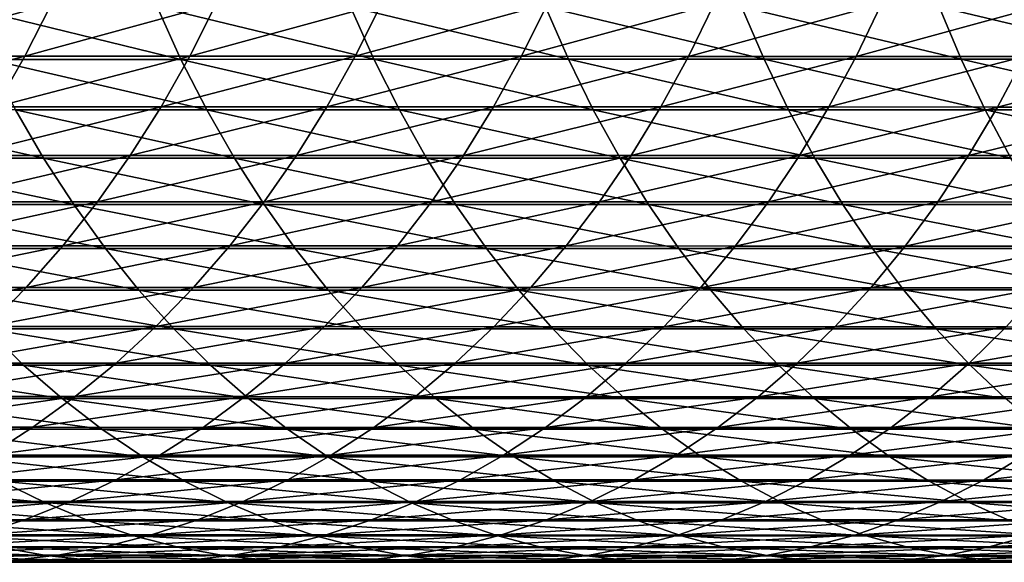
# Model space of a CAD drawing. Header units: metres. Extents: x -24 to 236, y -24 to 24.
# Tile 134 of 256: x 74.05 to 81.77, y -9 to -4.74. Entities that reach past the tile are written whole.
import ezdxf

# ---------------------------------------------------------------- set-up
doc = ezdxf.new("R2010")
doc.units = ezdxf.units.M
doc.layers.add('solid_10392024', color=7, linetype='CONTINUOUS')

msp = doc.modelspace()

# ---------------------------------------------------------------- linework, layer by layer
at = {"layer": 'solid_10392024'}
for points in [[(74.30024, -4.620395, 333.85025), (74.091034, -5.03217, 334.007538), (72.804688, -5.032263, 332.272186)], [(73.015984, -4.62048, 332.117706), (74.30024, -4.620395, 333.85025), (72.804688, -5.032263, 332.272186)], [(75.590561, -4.620352, 335.54245), (75.38353, -5.032123, 335.702606), (74.091034, -5.03217, 334.007538)], [(74.30024, -4.620395, 333.85025), (75.590561, -4.620352, 335.54245), (74.091034, -5.03217, 334.007538)], [(75.590561, -4.620352, 335.54245), (76.886658, -4.620387, 337.194061), (75.38353, -5.032123, 335.702606)], [(76.886658, -4.620387, 337.194061), (76.6819, -5.032162, 337.357086), (75.38353, -5.032123, 335.702606)], [(76.886658, -4.620387, 337.194061), (78.188263, -4.620534, 338.804779), (76.6819, -5.032162, 337.357086)], [(78.188263, -4.620534, 338.804779), (77.985863, -5.032321, 338.970764), (76.6819, -5.032162, 337.357086)], [(78.188263, -4.620534, 338.804779), (79.495026, -4.620758, 340.374481), (77.985863, -5.032321, 338.970764)], [(79.495026, -4.620758, 340.374481), (79.295082, -5.032565, 340.543396), (77.985863, -5.032321, 338.970764)], [(79.495026, -4.620758, 340.374481), (80.806602, -4.621009, 341.902985), (79.295082, -5.032565, 340.543396)], [(80.806602, -4.621009, 341.902985), (80.60923, -5.032839, 342.074921), (79.295082, -5.032565, 340.543396)], [(80.806602, -4.621009, 341.902985), (82.122658, -4.621245, 343.390198), (80.60923, -5.032839, 342.074921)], [(82.122658, -4.621245, 343.390198), (81.927948, -5.033096, 343.565186), (80.60923, -5.032839, 342.074921)], [(75.314857, -5.056059, 358.279755), (75.127991, -4.644976, 358.464844), (73.622025, -4.644955, 356.918945)], [(73.811943, -5.056036, 356.736969), (75.314857, -5.056059, 358.279755), (73.622025, -4.644955, 356.918945)], [(76.828331, -5.055979, 359.781982), (76.644638, -4.644902, 359.970215), (75.127991, -4.644976, 358.464844)], [(75.314857, -5.056059, 358.279755), (76.828331, -5.055979, 359.781982), (75.127991, -4.644976, 358.464844)], [(78.352303, -5.055802, 361.243347), (78.171913, -4.64474, 361.434753), (76.644638, -4.644902, 359.970215)], [(76.828331, -5.055979, 359.781982), (78.352303, -5.055802, 361.243347), (76.644638, -4.644902, 359.970215)], [(79.886719, -5.055549, 362.663605), (79.709778, -4.644507, 362.858185), (78.171913, -4.64474, 361.434753)], [(78.352303, -5.055802, 361.243347), (79.886719, -5.055549, 362.663605), (78.171913, -4.64474, 361.434753)], [(81.431526, -5.055255, 364.04248), (81.258179, -4.644238, 364.240295), (79.709778, -4.644507, 362.858185)], [(79.886719, -5.055549, 362.663605), (81.431526, -5.055255, 364.04248), (79.709778, -4.644507, 362.858185)], [(82.986679, -5.054971, 365.37973), (82.81707, -4.643976, 365.580719), (81.258179, -4.644238, 364.240295)], [(81.431526, -5.055255, 364.04248), (82.986679, -5.054971, 365.37973), (81.258179, -4.644238, 364.240295)], [(74.091034, -5.03217, 334.007538), (73.864296, -5.429156, 334.178009), (72.575684, -5.429256, 332.439606)], [(72.804688, -5.032263, 332.272186), (74.091034, -5.03217, 334.007538), (72.575684, -5.429256, 332.439606)], [(75.517281, -5.452282, 358.079254), (75.314857, -5.056059, 358.279755), (73.811943, -5.056036, 356.736969)], [(74.017662, -5.452257, 356.539856), (75.517281, -5.452282, 358.079254), (73.811943, -5.056036, 356.736969)], [(75.38353, -5.032123, 335.702606), (75.159157, -5.429104, 335.87619), (73.864296, -5.429156, 334.178009)], [(74.091034, -5.03217, 334.007538), (75.38353, -5.032123, 335.702606), (73.864296, -5.429156, 334.178009)], [(75.38353, -5.032123, 335.702606), (76.6819, -5.032162, 337.357086), (75.159157, -5.429104, 335.87619)], [(76.6819, -5.032162, 337.357086), (76.459984, -5.429146, 337.533783), (75.159157, -5.429104, 335.87619)], [(77.027313, -5.452196, 359.578064), (76.828331, -5.055979, 359.781982), (75.314857, -5.056059, 358.279755)], [(75.517281, -5.452282, 358.079254), (77.027313, -5.452196, 359.578064), (75.314857, -5.056059, 358.279755)], [(76.6819, -5.032162, 337.357086), (77.985863, -5.032321, 338.970764), (76.459984, -5.429146, 337.533783)], [(77.985863, -5.032321, 338.970764), (77.766502, -5.429318, 339.150635), (76.459984, -5.429146, 337.533783)], [(78.547707, -5.452005, 361.036011), (78.352303, -5.055802, 361.243347), (76.828331, -5.055979, 359.781982)], [(77.027313, -5.452196, 359.578064), (78.547707, -5.452005, 361.036011), (76.828331, -5.055979, 359.781982)], [(77.985863, -5.032321, 338.970764), (79.295082, -5.032565, 340.543396), (77.766502, -5.429318, 339.150635)], [(79.295082, -5.032565, 340.543396), (79.078392, -5.429582, 340.726501), (77.766502, -5.429318, 339.150635)], [(80.078384, -5.451733, 362.45282), (79.886719, -5.055549, 362.663605), (78.352303, -5.055802, 361.243347)], [(78.547707, -5.452005, 361.036011), (80.078384, -5.451733, 362.45282), (78.352303, -5.055802, 361.243347)], [(79.295082, -5.032565, 340.543396), (80.60923, -5.032839, 342.074921), (79.078392, -5.429582, 340.726501)], [(80.60923, -5.032839, 342.074921), (80.395317, -5.429877, 342.261261), (79.078392, -5.429582, 340.726501)], [(81.619308, -5.451416, 363.828247), (81.431526, -5.055255, 364.04248), (79.886719, -5.055549, 362.663605)], [(80.078384, -5.451733, 362.45282), (81.619308, -5.451416, 363.828247), (79.886719, -5.055549, 362.663605)], [(80.60923, -5.032839, 342.074921), (81.927948, -5.033096, 343.565186), (80.395317, -5.429877, 342.261261)], [(81.927948, -5.033096, 343.565186), (81.716934, -5.430154, 343.754791), (80.395317, -5.429877, 342.261261)], [(83.170403, -5.451109, 365.162018), (82.986679, -5.054971, 365.37973), (81.431526, -5.055255, 364.04248)], [(81.619308, -5.451416, 363.828247), (83.170403, -5.451109, 365.162018), (81.431526, -5.055255, 364.04248)], [(81.927948, -5.033096, 343.565186), (83.250908, -5.033298, 345.014038), (81.716934, -5.430154, 343.754791)], [(83.250908, -5.033298, 345.014038), (83.042908, -5.430373, 345.20697), (81.716934, -5.430154, 343.754791)], [(74.238579, -5.832454, 356.328186), (74.017662, -5.452257, 356.539856), (72.528511, -5.452126, 354.960144)], [(72.752823, -5.832314, 354.752075), (74.238579, -5.832454, 356.328186), (72.528511, -5.452126, 354.960144)], [(75.159157, -5.429104, 335.87619), (74.918091, -5.81013, 336.062653), (73.620697, -5.810184, 334.361176)], [(73.864296, -5.429156, 334.178009), (75.159157, -5.429104, 335.87619), (73.620697, -5.810184, 334.361176)], [(75.734657, -5.832481, 357.863953), (75.517281, -5.452282, 358.079254), (74.017662, -5.452257, 356.539856)], [(74.238579, -5.832454, 356.328186), (75.734657, -5.832481, 357.863953), (74.017662, -5.452257, 356.539856)], [(75.159157, -5.429104, 335.87619), (76.459984, -5.429146, 337.533783), (74.918091, -5.81013, 336.062653)], [(76.459984, -5.429146, 337.533783), (76.221558, -5.810174, 337.723633), (74.918091, -5.81013, 336.062653)], [(77.241005, -5.832388, 359.3591), (77.027313, -5.452196, 359.578064), (75.517281, -5.452282, 358.079254)], [(75.734657, -5.832481, 357.863953), (77.241005, -5.832388, 359.3591), (75.517281, -5.452282, 358.079254)], [(76.459984, -5.429146, 337.533783), (77.766502, -5.429318, 339.150635), (76.221558, -5.810174, 337.723633)], [(77.766502, -5.429318, 339.150635), (77.53083, -5.810359, 339.343872), (76.221558, -5.810174, 337.723633)], [(78.757545, -5.832185, 360.813354), (78.547707, -5.452005, 361.036011), (77.027313, -5.452196, 359.578064)], [(77.241005, -5.832388, 359.3591), (78.757545, -5.832185, 360.813354), (77.027313, -5.452196, 359.578064)], [(77.766502, -5.429318, 339.150635), (79.078392, -5.429582, 340.726501), (77.53083, -5.810359, 339.343872)], [(79.078392, -5.429582, 340.726501), (78.845581, -5.810641, 340.923187), (77.53083, -5.810359, 339.343872)], [(80.284218, -5.831893, 362.226471), (80.078384, -5.451733, 362.45282), (78.547707, -5.452005, 361.036011)], [(78.757545, -5.832185, 360.813354), (80.284218, -5.831893, 362.226471), (78.547707, -5.452005, 361.036011)], [(79.078392, -5.429582, 340.726501), (80.395317, -5.429877, 342.261261), (78.845581, -5.810641, 340.923187)], [(80.395317, -5.429877, 342.261261), (80.165489, -5.810956, 342.461456), (78.845581, -5.810641, 340.923187)], [(81.820953, -5.831554, 363.598175), (81.619308, -5.451416, 363.828247), (80.078384, -5.451733, 362.45282)], [(80.284218, -5.831893, 362.226471), (81.820953, -5.831554, 363.598175), (80.078384, -5.451733, 362.45282)], [(80.395317, -5.429877, 342.261261), (81.716934, -5.430154, 343.754791), (80.165489, -5.810956, 342.461456)], [(81.716934, -5.430154, 343.754791), (81.490219, -5.811253, 343.958527), (80.165489, -5.810956, 342.461456)], [(81.716934, -5.430154, 343.754791), (83.042908, -5.430373, 345.20697), (81.490219, -5.811253, 343.958527)], [(83.042908, -5.430373, 345.20697), (82.819443, -5.811487, 345.414246), (81.490219, -5.811253, 343.958527)], [(83.367699, -5.831226, 364.928192), (83.170403, -5.451109, 365.162018), (81.619308, -5.451416, 363.828247)], [(81.820953, -5.831554, 363.598175), (83.367699, -5.831226, 364.928192), (81.619308, -5.451416, 363.828247)], [(74.474045, -6.19551, 356.10257), (74.238579, -5.832454, 356.328186), (72.752823, -5.832314, 354.752075)], [(72.991905, -6.19536, 354.530304), (74.474045, -6.19551, 356.10257), (72.752823, -5.832314, 354.752075)], [(74.918091, -5.81013, 336.062653), (74.661049, -6.174079, 336.261475), (73.360954, -6.174137, 334.556458)], [(73.620697, -5.810184, 334.361176), (74.918091, -5.81013, 336.062653), (73.360954, -6.174137, 334.556458)], [(75.966354, -6.195538, 357.63446), (75.734657, -5.832481, 357.863953), (74.238579, -5.832454, 356.328186)], [(74.474045, -6.19551, 356.10257), (75.966354, -6.195538, 357.63446), (74.238579, -5.832454, 356.328186)], [(74.918091, -5.81013, 336.062653), (76.221558, -5.810174, 337.723633), (74.661049, -6.174079, 336.261475)], [(76.221558, -5.810174, 337.723633), (75.967331, -6.174127, 337.926056), (74.661049, -6.174079, 336.261475)], [(77.468765, -6.19544, 359.125702), (77.241005, -5.832388, 359.3591), (75.734657, -5.832481, 357.863953)], [(75.966354, -6.195538, 357.63446), (77.468765, -6.19544, 359.125702), (75.734657, -5.832481, 357.863953)], [(76.221558, -5.810174, 337.723633), (77.53083, -5.810359, 339.343872), (75.967331, -6.174127, 337.926056)], [(77.53083, -5.810359, 339.343872), (77.279533, -6.174323, 339.549927), (75.967331, -6.174127, 337.926056)], [(78.981201, -6.195223, 360.576019), (78.757545, -5.832185, 360.813354), (77.241005, -5.832388, 359.3591)], [(77.468765, -6.19544, 359.125702), (78.981201, -6.195223, 360.576019), (77.241005, -5.832388, 359.3591)], [(77.53083, -5.810359, 339.343872), (78.845581, -5.810641, 340.923187), (77.279533, -6.174323, 339.549927)], [(78.845581, -5.810641, 340.923187), (78.597343, -6.174622, 341.132935), (77.279533, -6.174323, 339.549927)], [(78.845581, -5.810641, 340.923187), (80.165489, -5.810956, 342.461456), (78.597343, -6.174622, 341.132935)], [(80.165489, -5.810956, 342.461456), (79.920433, -6.174957, 342.674927), (78.597343, -6.174622, 341.132935)], [(80.503601, -6.194913, 361.985199), (80.284218, -5.831893, 362.226471), (78.757545, -5.832185, 360.813354)], [(78.981201, -6.195223, 360.576019), (80.503601, -6.194913, 361.985199), (78.757545, -5.832185, 360.813354)], [(80.165489, -5.810956, 342.461456), (81.490219, -5.811253, 343.958527), (79.920433, -6.174957, 342.674927)], [(81.490219, -5.811253, 343.958527), (81.248482, -6.175272, 344.175751), (79.920433, -6.174957, 342.674927)], [(82.035889, -6.194553, 363.352936), (81.820953, -5.831554, 363.598175), (80.284218, -5.831893, 362.226471)], [(80.503601, -6.194913, 361.985199), (82.035889, -6.194553, 363.352936), (80.284218, -5.831893, 362.226471)], [(81.490219, -5.811253, 343.958527), (82.819443, -5.811487, 345.414246), (81.248482, -6.175272, 344.175751)], [(82.819443, -5.811487, 345.414246), (82.581161, -6.175521, 345.635284), (81.248482, -6.175272, 344.175751)], [(74.661049, -6.174079, 336.261475), (74.388786, -6.519882, 336.472107), (73.085823, -6.519944, 334.763336)], [(73.360954, -6.174137, 334.556458), (74.661049, -6.174079, 336.261475), (73.085823, -6.519944, 334.763336)], [(74.661049, -6.174079, 336.261475), (75.967331, -6.174127, 337.926056), (74.388786, -6.519882, 336.472107)], [(75.967331, -6.174127, 337.926056), (75.698051, -6.519933, 338.140472), (74.388786, -6.519882, 336.472107)], [(75.967331, -6.174127, 337.926056), (77.279533, -6.174323, 339.549927), (75.698051, -6.519933, 338.140472)], [(77.279533, -6.174323, 339.549927), (77.013359, -6.520139, 339.768219), (75.698051, -6.519933, 338.140472)], [(77.279533, -6.174323, 339.549927), (78.597343, -6.174622, 341.132935), (77.013359, -6.520139, 339.768219)], [(78.597343, -6.174622, 341.132935), (78.334404, -6.520455, 341.355103), (77.013359, -6.520139, 339.768219)], [(78.597343, -6.174622, 341.132935), (79.920433, -6.174957, 342.674927), (78.334404, -6.520455, 341.355103)], [(79.920433, -6.174957, 342.674927), (79.660866, -6.52081, 342.901031), (78.334404, -6.520455, 341.355103)], [(79.920433, -6.174957, 342.674927), (81.248482, -6.175272, 344.175751), (79.660866, -6.52081, 342.901031)], [(81.248482, -6.175272, 344.175751), (80.992432, -6.521142, 344.405853), (79.660866, -6.52081, 342.901031)], [(81.248482, -6.175272, 344.175751), (82.581161, -6.175521, 345.635284), (80.992432, -6.521142, 344.405853)], [(74.723373, -6.540356, 355.863647), (74.474045, -6.19551, 356.10257), (72.991905, -6.19536, 354.530304)], [(73.245064, -6.540198, 354.295471), (74.723373, -6.540356, 355.863647), (72.991905, -6.19536, 354.530304)], [(76.211685, -6.540386, 357.391449), (75.966354, -6.195538, 357.63446), (74.474045, -6.19551, 356.10257)], [(74.723373, -6.540356, 355.863647), (76.211685, -6.540386, 357.391449), (74.474045, -6.19551, 356.10257)], [(77.70993, -6.540282, 358.878571), (77.468765, -6.19544, 359.125702), (75.966354, -6.195538, 357.63446)], [(76.211685, -6.540386, 357.391449), (77.70993, -6.540282, 358.878571), (75.966354, -6.195538, 357.63446)], [(79.218025, -6.540053, 360.324738), (78.981201, -6.195223, 360.576019), (77.468765, -6.19544, 359.125702)], [(77.70993, -6.540282, 358.878571), (79.218025, -6.540053, 360.324738), (77.468765, -6.19544, 359.125702)], [(80.735901, -6.539727, 361.729736), (80.503601, -6.194913, 361.985199), (78.981201, -6.195223, 360.576019)], [(79.218025, -6.540053, 360.324738), (80.735901, -6.539727, 361.729736), (78.981201, -6.195223, 360.576019)], [(82.263466, -6.539347, 363.093262), (82.035889, -6.194553, 363.352936), (80.503601, -6.194913, 361.985199)], [(80.735901, -6.539727, 361.729736), (82.263466, -6.539347, 363.093262), (80.503601, -6.194913, 361.985199)], [(82.581161, -6.175521, 345.635284), (82.328773, -6.521405, 345.869385), (80.992432, -6.521142, 344.405853)], [(74.388786, -6.519882, 336.472107), (74.102097, -6.846523, 336.693848), (72.79612, -6.846588, 334.98114)], [(73.085823, -6.519944, 334.763336), (74.388786, -6.519882, 336.472107), (72.79612, -6.846588, 334.98114)], [(74.985825, -6.86598, 355.612183), (74.723373, -6.540356, 355.863647), (73.245064, -6.540198, 354.295471)], [(73.511551, -6.865815, 354.048279), (74.985825, -6.86598, 355.612183), (73.245064, -6.540198, 354.295471)], [(74.388786, -6.519882, 336.472107), (75.698051, -6.519933, 338.140472), (74.102097, -6.846523, 336.693848)], [(75.698051, -6.519933, 338.140472), (75.414505, -6.846576, 338.366241), (74.102097, -6.846523, 336.693848)], [(76.469933, -6.866012, 357.135651), (76.211685, -6.540386, 357.391449), (74.723373, -6.540356, 355.863647)], [(74.985825, -6.86598, 355.612183), (76.469933, -6.866012, 357.135651), (74.723373, -6.540356, 355.863647)], [(75.698051, -6.519933, 338.140472), (77.013359, -6.520139, 339.768219), (75.414505, -6.846576, 338.366241)], [(77.013359, -6.520139, 339.768219), (76.733078, -6.846793, 339.998047), (75.414505, -6.846576, 338.366241)], [(77.963791, -6.865903, 358.618408), (77.70993, -6.540282, 358.878571), (76.211685, -6.540386, 357.391449)], [(76.469933, -6.866012, 357.135651), (77.963791, -6.865903, 358.618408), (76.211685, -6.540386, 357.391449)], [(77.013359, -6.520139, 339.768219), (78.334404, -6.520455, 341.355103), (76.733078, -6.846793, 339.998047)], [(78.334404, -6.520455, 341.355103), (78.057533, -6.847125, 341.58905), (76.733078, -6.846793, 339.998047)], [(79.467316, -6.865663, 360.060211), (79.218025, -6.540053, 360.324738), (77.70993, -6.540282, 358.878571)], [(77.963791, -6.865903, 358.618408), (79.467316, -6.865663, 360.060211), (77.70993, -6.540282, 358.878571)], [(78.334404, -6.520455, 341.355103), (79.660866, -6.52081, 342.901031), (78.057533, -6.847125, 341.58905)], [(79.660866, -6.52081, 342.901031), (79.387543, -6.847497, 343.13913), (78.057533, -6.847125, 341.58905)], [(80.980423, -6.865319, 361.460815), (80.735901, -6.539727, 361.729736), (79.218025, -6.540053, 360.324738)], [(79.467316, -6.865663, 360.060211), (80.980423, -6.865319, 361.460815), (79.218025, -6.540053, 360.324738)], [(79.660866, -6.52081, 342.901031), (80.992432, -6.521142, 344.405853), (79.387543, -6.847497, 343.13913)], [(80.992432, -6.521142, 344.405853), (80.722809, -6.847847, 344.648132), (79.387543, -6.847497, 343.13913)], [(80.992432, -6.521142, 344.405853), (82.328773, -6.521405, 345.869385), (80.722809, -6.847847, 344.648132)], [(82.328773, -6.521405, 345.869385), (82.063011, -6.848123, 346.115906), (80.722809, -6.847847, 344.648132)], [(82.503029, -6.864921, 362.819946), (82.263466, -6.539347, 363.093262), (80.735901, -6.539727, 361.729736)], [(80.980423, -6.865319, 361.460815), (82.503029, -6.864921, 362.819946), (80.735901, -6.539727, 361.729736)], [(74.102097, -6.846523, 336.693848), (73.801826, -7.153042, 336.926147), (72.492699, -7.15311, 335.209259)], [(72.79612, -6.846588, 334.98114), (74.102097, -6.846523, 336.693848), (72.492699, -7.15311, 335.209259)], [(75.260628, -7.171425, 355.348877), (74.985825, -6.86598, 355.612183), (73.511551, -6.865815, 354.048279)], [(73.790581, -7.171252, 353.789429), (75.260628, -7.171425, 355.348877), (73.511551, -6.865815, 354.048279)], [(74.102097, -6.846523, 336.693848), (75.414505, -6.846576, 338.366241), (73.801826, -7.153042, 336.926147)], [(75.414505, -6.846576, 338.366241), (75.117523, -7.153097, 338.602722), (73.801826, -7.153042, 336.926147)], [(76.740334, -7.171458, 356.867828), (76.469933, -6.866012, 357.135651), (74.985825, -6.86598, 355.612183)], [(75.260628, -7.171425, 355.348877), (76.740334, -7.171458, 356.867828), (74.985825, -6.86598, 355.612183)], [(75.414505, -6.846576, 338.366241), (76.733078, -6.846793, 339.998047), (75.117523, -7.153097, 338.602722)], [(76.733078, -6.846793, 339.998047), (76.439529, -7.153324, 340.238739), (75.117523, -7.153097, 338.602722)], [(76.733078, -6.846793, 339.998047), (78.057533, -6.847125, 341.58905), (76.439529, -7.153324, 340.238739)], [(78.057533, -6.847125, 341.58905), (77.767548, -7.153671, 341.834045), (76.439529, -7.153324, 340.238739)], [(78.229599, -7.171344, 358.346039), (77.963791, -6.865903, 358.618408), (76.469933, -6.866012, 357.135651)], [(76.740334, -7.171458, 356.867828), (78.229599, -7.171344, 358.346039), (76.469933, -6.866012, 357.135651)], [(78.057533, -6.847125, 341.58905), (79.387543, -6.847497, 343.13913), (77.767548, -7.153671, 341.834045)], [(79.387543, -6.847497, 343.13913), (79.10128, -7.15406, 343.388489), (77.767548, -7.153671, 341.834045)], [(79.72834, -7.171093, 359.783264), (79.467316, -6.865663, 360.060211), (77.963791, -6.865903, 358.618408)], [(78.229599, -7.171344, 358.346039), (79.72834, -7.171093, 359.783264), (77.963791, -6.865903, 358.618408)], [(79.387543, -6.847497, 343.13913), (80.722809, -6.847847, 344.648132), (79.10128, -7.15406, 343.388489)], [(80.722809, -6.847847, 344.648132), (80.440422, -7.154425, 344.901886), (79.10128, -7.15406, 343.388489)], [(81.236458, -7.170734, 361.17923), (80.980423, -6.865319, 361.460815), (79.467316, -6.865663, 360.060211)], [(79.72834, -7.171093, 359.783264), (81.236458, -7.170734, 361.17923), (79.467316, -6.865663, 360.060211)], [(80.722809, -6.847847, 344.648132), (82.063011, -6.848123, 346.115906), (80.440422, -7.154425, 344.901886)], [(82.063011, -6.848123, 346.115906), (81.78466, -7.154713, 346.374115), (80.440422, -7.154425, 344.901886)], [(82.753868, -7.170318, 362.533752), (82.503029, -6.864921, 362.819946), (80.980423, -6.865319, 361.460815)], [(81.236458, -7.170734, 361.17923), (82.753868, -7.170318, 362.533752), (80.980423, -6.865319, 361.460815)], [(74.081337, -7.455613, 353.519745), (73.790581, -7.171252, 353.789429), (72.330284, -7.170963, 352.189789)], [(72.625259, -7.455312, 351.924713), (74.081337, -7.455613, 353.519745), (72.330284, -7.170963, 352.189789)], [(73.801826, -7.153042, 336.926147), (75.117523, -7.153097, 338.602722), (73.488861, -7.438538, 337.168213)], [(75.117523, -7.153097, 338.602722), (74.807983, -7.438595, 338.849182), (73.488861, -7.438538, 337.168213)], [(75.546982, -7.455792, 355.074493), (75.260628, -7.171425, 355.348877), (73.790581, -7.171252, 353.789429)], [(74.081337, -7.455613, 353.519745), (75.546982, -7.455792, 355.074493), (73.790581, -7.171252, 353.789429)], [(75.117523, -7.153097, 338.602722), (76.439529, -7.153324, 340.238739), (74.807983, -7.438595, 338.849182)], [(76.439529, -7.153324, 340.238739), (76.13356, -7.438831, 340.489655), (74.807983, -7.438595, 338.849182)], [(77.022095, -7.455827, 356.588715), (76.740334, -7.171458, 356.867828), (75.260628, -7.171425, 355.348877)], [(75.546982, -7.455792, 355.074493), (77.022095, -7.455827, 356.588715), (75.260628, -7.171425, 355.348877)], [(76.439529, -7.153324, 340.238739), (77.767548, -7.153671, 341.834045), (76.13356, -7.438831, 340.489655)], [(77.767548, -7.153671, 341.834045), (77.465302, -7.439192, 342.089417), (76.13356, -7.438831, 340.489655)], [(78.506584, -7.455708, 358.062195), (78.229599, -7.171344, 358.346039), (76.740334, -7.171458, 356.867828)], [(77.022095, -7.455827, 356.588715), (78.506584, -7.455708, 358.062195), (76.740334, -7.171458, 356.867828)], [(77.767548, -7.153671, 341.834045), (79.10128, -7.15406, 343.388489), (77.465302, -7.439192, 342.089417)], [(79.10128, -7.15406, 343.388489), (78.80291, -7.439596, 343.648407), (77.465302, -7.439192, 342.089417)], [(80.000336, -7.455447, 359.494659), (79.72834, -7.171093, 359.783264), (78.229599, -7.171344, 358.346039)], [(78.506584, -7.455708, 358.062195), (80.000336, -7.455447, 359.494659), (78.229599, -7.171344, 358.346039)], [(79.10128, -7.15406, 343.388489), (80.440422, -7.154425, 344.901886), (78.80291, -7.439596, 343.648407)], [(80.440422, -7.154425, 344.901886), (80.146088, -7.439976, 345.166382), (78.80291, -7.439596, 343.648407)], [(81.503258, -7.455075, 360.885834), (81.236458, -7.170734, 361.17923), (79.72834, -7.171093, 359.783264)], [(80.000336, -7.455447, 359.494659), (81.503258, -7.455075, 360.885834), (79.72834, -7.171093, 359.783264)], [(80.440422, -7.154425, 344.901886), (81.78466, -7.154713, 346.374115), (80.146088, -7.439976, 345.166382)], [(81.78466, -7.154713, 346.374115), (81.494545, -7.440276, 346.643219), (80.146088, -7.439976, 345.166382)], [(83.015244, -7.454641, 362.235504), (82.753868, -7.170318, 362.533752), (81.236458, -7.170734, 361.17923)], [(81.503258, -7.455075, 360.885834), (83.015244, -7.454641, 362.235504), (81.236458, -7.170734, 361.17923)], [(81.78466, -7.154713, 346.374115), (83.133705, -7.154885, 347.805023), (81.494545, -7.440276, 346.643219)], [(83.133705, -7.154885, 347.805023), (82.847977, -7.440455, 348.078796), (81.494545, -7.440276, 346.643219)], [(74.382957, -7.718061, 353.23996), (74.081337, -7.455613, 353.519745), (72.625259, -7.455312, 351.924713)], [(72.931259, -7.71775, 351.64975), (74.382957, -7.718061, 353.23996), (72.625259, -7.455312, 351.924713)], [(73.488861, -7.438538, 337.168213), (74.807983, -7.438595, 338.849182), (73.164116, -7.702171, 337.419434)], [(74.807983, -7.438595, 338.849182), (74.486801, -7.702231, 339.104919), (73.164116, -7.702171, 337.419434)], [(75.84404, -7.718247, 354.789856), (75.546982, -7.455792, 355.074493), (74.081337, -7.455613, 353.519745)], [(74.382957, -7.718061, 353.23996), (75.84404, -7.718247, 354.789856), (74.081337, -7.455613, 353.519745)], [(74.807983, -7.438595, 338.849182), (76.13356, -7.438831, 340.489655), (74.486801, -7.702231, 339.104919)], [(76.13356, -7.438831, 340.489655), (75.816078, -7.702475, 340.749969), (74.486801, -7.702231, 339.104919)], [(77.3144, -7.718283, 356.299194), (77.022095, -7.455827, 356.588715), (75.546982, -7.455792, 355.074493)], [(75.84404, -7.718247, 354.789856), (77.3144, -7.718283, 356.299194), (75.546982, -7.455792, 355.074493)], [(76.13356, -7.438831, 340.489655), (77.465302, -7.439192, 342.089417), (75.816078, -7.702475, 340.749969)], [(77.465302, -7.439192, 342.089417), (77.15168, -7.702848, 342.354431), (75.816078, -7.702475, 340.749969)], [(78.793915, -7.71816, 357.767761), (78.506584, -7.455708, 358.062195), (77.022095, -7.455827, 356.588715)], [(77.3144, -7.718283, 356.299194), (78.793915, -7.71816, 357.767761), (77.022095, -7.455827, 356.588715)], [(77.465302, -7.439192, 342.089417), (78.80291, -7.439596, 343.648407), (77.15168, -7.702848, 342.354431)], [(78.80291, -7.439596, 343.648407), (78.493309, -7.703268, 343.918091), (77.15168, -7.702848, 342.354431)], [(78.80291, -7.439596, 343.648407), (80.146088, -7.439976, 345.166382), (78.493309, -7.703268, 343.918091)], [(80.146088, -7.439976, 345.166382), (79.840675, -7.70366, 345.440826), (78.493309, -7.703268, 343.918091)], [(80.282494, -7.71789, 359.195251), (80.000336, -7.455447, 359.494659), (78.506584, -7.455708, 358.062195)], [(78.793915, -7.71816, 357.767761), (80.282494, -7.71789, 359.195251), (78.506584, -7.455708, 358.062195)], [(80.146088, -7.439976, 345.166382), (81.494545, -7.440276, 346.643219), (79.840675, -7.70366, 345.440826)], [(81.494545, -7.440276, 346.643219), (81.193504, -7.703971, 346.922485), (79.840675, -7.70366, 345.440826)], [(81.780022, -7.717504, 360.581451), (81.503258, -7.455075, 360.885834), (80.000336, -7.455447, 359.494659)], [(80.282494, -7.71789, 359.195251), (81.780022, -7.717504, 360.581451), (80.000336, -7.455447, 359.494659)], [(81.494545, -7.440276, 346.643219), (82.847977, -7.440455, 348.078796), (81.193504, -7.703971, 346.922485)], [(82.847977, -7.440455, 348.078796), (82.551498, -7.704156, 348.362885), (81.193504, -7.703971, 346.922485)], [(83.286392, -7.717056, 361.926147), (83.015244, -7.454641, 362.235504), (81.503258, -7.455075, 360.885834)], [(81.780022, -7.717504, 360.581451), (83.286392, -7.717056, 361.926147), (81.503258, -7.455075, 360.885834)], [(73.164116, -7.702171, 337.419434), (74.486801, -7.702231, 339.104919), (72.828552, -7.943168, 337.679016)], [(74.486801, -7.702231, 339.104919), (74.154907, -7.943229, 339.369171), (72.828552, -7.943168, 337.679016)], [(74.694565, -7.957826, 352.950897), (74.382957, -7.718061, 353.23996), (72.931259, -7.71775, 351.64975)], [(73.247391, -7.957505, 351.365662), (74.694565, -7.957826, 352.950897), (72.931259, -7.71775, 351.64975)], [(74.486801, -7.702231, 339.104919), (75.816078, -7.702475, 340.749969), (74.154907, -7.943229, 339.369171)], [(75.816078, -7.702475, 340.749969), (75.488014, -7.943481, 341.018982), (74.154907, -7.943229, 339.369171)], [(76.150932, -7.958017, 354.495789), (75.84404, -7.718247, 354.789856), (74.382957, -7.718061, 353.23996)], [(74.694565, -7.957826, 352.950897), (76.150932, -7.958017, 354.495789), (74.382957, -7.718061, 353.23996)], [(75.816078, -7.702475, 340.749969), (77.15168, -7.702848, 342.354431), (75.488014, -7.943481, 341.018982)], [(77.15168, -7.702848, 342.354431), (76.827599, -7.943866, 342.628235), (75.488014, -7.943481, 341.018982)], [(77.616371, -7.958054, 356.000092), (77.3144, -7.718283, 356.299194), (75.84404, -7.718247, 354.789856)], [(76.150932, -7.958017, 354.495789), (77.616371, -7.958054, 356.000092), (75.84404, -7.718247, 354.789856)], [(77.15168, -7.702848, 342.354431), (78.493309, -7.703268, 343.918091), (76.827599, -7.943866, 342.628235)], [(78.493309, -7.703268, 343.918091), (78.173386, -7.944298, 344.196777), (76.827599, -7.943866, 342.628235)], [(79.090759, -7.957928, 357.463562), (78.793915, -7.71816, 357.767761), (77.3144, -7.718283, 356.299194)], [(77.616371, -7.958054, 356.000092), (79.090759, -7.957928, 357.463562), (77.3144, -7.718283, 356.299194)], [(78.493309, -7.703268, 343.918091), (79.840675, -7.70366, 345.440826), (78.173386, -7.944298, 344.196777)], [(79.840675, -7.70366, 345.440826), (79.525093, -7.944704, 345.724426), (78.173386, -7.944298, 344.196777)], [(80.573997, -7.957649, 358.885956), (80.282494, -7.71789, 359.195251), (78.793915, -7.71816, 357.767761)], [(79.090759, -7.957928, 357.463562), (80.573997, -7.957649, 358.885956), (78.793915, -7.71816, 357.767761)], [(79.840675, -7.70366, 345.440826), (81.193504, -7.703971, 346.922485), (79.525093, -7.944704, 345.724426)], [(81.193504, -7.703971, 346.922485), (80.882431, -7.945024, 347.211029), (79.525093, -7.944704, 345.724426)], [(82.065948, -7.957252, 360.267029), (81.780022, -7.717504, 360.581451), (80.282494, -7.71789, 359.195251)], [(80.573997, -7.957649, 358.885956), (82.065948, -7.957252, 360.267029), (80.282494, -7.71789, 359.195251)], [(81.193504, -7.703971, 346.922485), (82.551498, -7.704156, 348.362885), (80.882431, -7.945024, 347.211029)], [(82.551498, -7.704156, 348.362885), (82.245132, -7.945215, 348.656433), (80.882431, -7.945024, 347.211029)], [(72.828552, -7.943168, 337.679016), (74.154907, -7.943229, 339.369171), (72.483147, -8.160819, 337.946198)], [(74.154907, -7.943229, 339.369171), (73.813286, -8.160882, 339.641205), (72.483147, -8.160819, 337.946198)], [(74.154907, -7.943229, 339.369171), (75.488014, -7.943481, 341.018982), (73.813286, -8.160882, 339.641205)], [(75.488014, -7.943481, 341.018982), (75.150337, -8.161141, 341.295898), (73.813286, -8.160882, 339.641205)], [(75.488014, -7.943481, 341.018982), (76.827599, -7.943866, 342.628235), (75.150337, -8.161141, 341.295898)], [(76.827599, -7.943866, 342.628235), (76.494026, -8.161537, 342.910095), (75.150337, -8.161141, 341.295898)], [(76.827599, -7.943866, 342.628235), (78.173386, -7.944298, 344.196777), (76.494026, -8.161537, 342.910095)], [(78.173386, -7.944298, 344.196777), (77.844086, -8.161981, 344.483612), (76.494026, -8.161537, 342.910095)], [(78.173386, -7.944298, 344.196777), (79.525093, -7.944704, 345.724426), (77.844086, -8.161981, 344.483612)], [(79.525093, -7.944704, 345.724426), (79.200249, -8.162397, 346.016327), (77.844086, -8.161981, 344.483612)], [(79.525093, -7.944704, 345.724426), (80.882431, -7.945024, 347.211029), (79.200249, -8.162397, 346.016327)], [(80.882431, -7.945024, 347.211029), (80.562241, -8.162725, 347.508026), (79.200249, -8.162397, 346.016327)], [(80.882431, -7.945024, 347.211029), (82.245132, -7.945215, 348.656433), (80.562241, -8.162725, 347.508026)], [(82.245132, -7.945215, 348.656433), (81.929787, -8.162923, 348.958588), (80.562241, -8.162725, 347.508026)], [(75.015244, -8.174202, 352.653442), (74.694565, -7.957826, 352.950897), (73.247391, -7.957505, 351.365662)], [(73.572723, -8.173873, 351.073303), (75.015244, -8.174202, 352.653442), (73.247391, -7.957505, 351.365662)], [(76.466751, -8.174399, 354.193176), (76.150932, -7.958017, 354.495789), (74.694565, -7.957826, 352.950897)], [(75.015244, -8.174202, 352.653442), (76.466751, -8.174399, 354.193176), (74.694565, -7.957826, 352.950897)], [(77.927124, -8.174437, 355.692291), (77.616371, -7.958054, 356.000092), (76.150932, -7.958017, 354.495789)], [(76.466751, -8.174399, 354.193176), (77.927124, -8.174437, 355.692291), (76.150932, -7.958017, 354.495789)], [(79.39624, -8.174307, 357.150513), (79.090759, -7.957928, 357.463562), (77.616371, -7.958054, 356.000092)], [(77.927124, -8.174437, 355.692291), (79.39624, -8.174307, 357.150513), (77.616371, -7.958054, 356.000092)], [(80.873978, -8.174021, 358.567627), (80.573997, -7.957649, 358.885956), (79.090759, -7.957928, 357.463562)], [(79.39624, -8.174307, 357.150513), (80.873978, -8.174021, 358.567627), (79.090759, -7.957928, 357.463562)], [(82.360199, -8.173613, 359.94342), (82.065948, -7.957252, 360.267029), (80.573997, -7.957649, 358.885956)], [(80.873978, -8.174021, 358.567627), (82.360199, -8.173613, 359.94342), (80.573997, -7.957649, 358.885956)], [(73.813286, -8.160882, 339.641205), (75.150337, -8.161141, 341.295898), (73.462944, -8.35455, 339.920166)], [(75.150337, -8.161141, 341.295898), (74.804031, -8.354815, 341.579865), (73.462944, -8.35455, 339.920166)], [(75.34404, -8.366554, 352.34845), (75.015244, -8.174202, 352.653442), (73.572723, -8.173873, 351.073303)], [(73.906296, -8.366217, 350.77356), (75.34404, -8.366554, 352.34845), (73.572723, -8.173873, 351.073303)], [(75.150337, -8.161141, 341.295898), (76.494026, -8.161537, 342.910095), (74.804031, -8.354815, 341.579865)], [(76.494026, -8.161537, 342.910095), (76.151932, -8.35522, 343.199127), (74.804031, -8.354815, 341.579865)], [(76.790573, -8.366755, 353.882904), (76.466751, -8.174399, 354.193176), (75.015244, -8.174202, 352.653442)], [(75.34404, -8.366554, 352.34845), (76.790573, -8.366755, 353.882904), (75.015244, -8.174202, 352.653442)], [(76.494026, -8.161537, 342.910095), (77.844086, -8.161981, 344.483612), (76.151932, -8.35522, 343.199127)], [(77.844086, -8.161981, 344.483612), (77.506378, -8.355675, 344.777802), (76.151932, -8.35522, 343.199127)], [(78.245758, -8.366795, 355.376678), (77.927124, -8.174437, 355.692291), (76.466751, -8.174399, 354.193176)], [(76.790573, -8.366755, 353.882904), (78.245758, -8.366795, 355.376678), (76.466751, -8.174399, 354.193176)], [(77.844086, -8.161981, 344.483612), (79.200249, -8.162397, 346.016327), (77.506378, -8.355675, 344.777802)], [(79.200249, -8.162397, 346.016327), (78.867111, -8.356101, 346.315674), (77.506378, -8.355675, 344.777802)], [(79.709465, -8.366661, 356.829529), (79.39624, -8.174307, 357.150513), (77.927124, -8.174437, 355.692291)], [(78.245758, -8.366795, 355.376678), (79.709465, -8.366661, 356.829529), (77.927124, -8.174437, 355.692291)], [(79.200249, -8.162397, 346.016327), (80.562241, -8.162725, 347.508026), (78.867111, -8.356101, 346.315674)], [(80.562241, -8.162725, 347.508026), (80.233871, -8.356438, 347.812622), (78.867111, -8.356101, 346.315674)], [(81.181557, -8.366368, 358.241272), (80.873978, -8.174021, 358.567627), (79.39624, -8.174307, 357.150513)], [(79.709465, -8.366661, 356.829529), (81.181557, -8.366368, 358.241272), (79.39624, -8.174307, 357.150513)], [(80.562241, -8.162725, 347.508026), (81.929787, -8.162923, 348.958588), (80.233871, -8.356438, 347.812622)], [(81.929787, -8.162923, 348.958588), (81.606392, -8.356639, 349.268463), (80.233871, -8.356438, 347.812622)], [(82.661903, -8.365951, 359.611633), (82.360199, -8.173613, 359.94342), (80.873978, -8.174021, 358.567627)], [(81.181557, -8.366368, 358.241272), (82.661903, -8.365951, 359.611633), (80.873978, -8.174021, 358.567627)], [(81.929787, -8.162923, 348.958588), (83.30262, -8.16296, 350.367798), (81.606392, -8.356639, 349.268463)], [(83.30262, -8.16296, 350.367798), (82.984406, -8.356677, 350.683014), (81.606392, -8.356639, 349.268463)], [(74.247131, -8.533973, 350.467285), (73.906296, -8.366217, 350.77356), (72.47747, -8.36579, 349.158447)], [(72.822983, -8.533537, 348.857483), (74.247131, -8.533973, 350.467285), (72.47747, -8.36579, 349.158447)], [(73.462944, -8.35455, 339.920166), (74.804031, -8.354815, 341.579865), (73.104897, -8.523664, 340.205231)], [(74.804031, -8.354815, 341.579865), (74.450119, -8.523934, 341.870056), (73.104897, -8.523664, 340.205231)], [(75.68, -8.534316, 352.036804), (75.34404, -8.366554, 352.34845), (73.906296, -8.366217, 350.77356)], [(74.247131, -8.533973, 350.467285), (75.68, -8.534316, 352.036804), (73.906296, -8.366217, 350.77356)], [(74.804031, -8.354815, 341.579865), (76.151932, -8.35522, 343.199127), (74.450119, -8.523934, 341.870056)], [(76.151932, -8.35522, 343.199127), (75.802322, -8.524347, 343.494537), (74.450119, -8.523934, 341.870056)], [(77.121445, -8.534522, 353.565857), (76.790573, -8.366755, 353.882904), (75.34404, -8.366554, 352.34845)], [(75.68, -8.534316, 352.036804), (77.121445, -8.534522, 353.565857), (75.34404, -8.366554, 352.34845)], [(76.151932, -8.35522, 343.199127), (77.506378, -8.355675, 344.777802), (75.802322, -8.524347, 343.494537)], [(77.506378, -8.355675, 344.777802), (77.161255, -8.524811, 345.07843), (75.802322, -8.524347, 343.494537)], [(78.571327, -8.534561, 355.054199), (78.245758, -8.366795, 355.376678), (76.790573, -8.366755, 353.882904)], [(77.121445, -8.534522, 353.565857), (78.571327, -8.534561, 355.054199), (76.790573, -8.366755, 353.882904)], [(77.506378, -8.355675, 344.777802), (78.867111, -8.356101, 346.315674), (77.161255, -8.524811, 345.07843)], [(78.867111, -8.356101, 346.315674), (78.526657, -8.525246, 346.621613), (77.161255, -8.524811, 345.07843)], [(80.02951, -8.534426, 356.501587), (79.709465, -8.366661, 356.829529), (78.245758, -8.366795, 355.376678)], [(78.571327, -8.534561, 355.054199), (80.02951, -8.534426, 356.501587), (78.245758, -8.366795, 355.376678)], [(78.867111, -8.356101, 346.315674), (80.233871, -8.356438, 347.812622), (78.526657, -8.525246, 346.621613)], [(80.233871, -8.356438, 347.812622), (79.898293, -8.525589, 348.123932), (78.526657, -8.525246, 346.621613)], [(81.495834, -8.534127, 357.907806), (81.181557, -8.366368, 358.241272), (79.709465, -8.366661, 356.829529)], [(80.02951, -8.534426, 356.501587), (81.495834, -8.534127, 357.907806), (79.709465, -8.366661, 356.829529)], [(80.233871, -8.356438, 347.812622), (81.606392, -8.356639, 349.268463), (79.898293, -8.525589, 348.123932)], [(81.606392, -8.356639, 349.268463), (81.275887, -8.525795, 349.585144), (79.898293, -8.525589, 348.123932)], [(82.970177, -8.533701, 359.272614), (82.661903, -8.365951, 359.611633), (81.181557, -8.366368, 358.241272)], [(81.495834, -8.534127, 357.907806), (82.970177, -8.533701, 359.272614), (81.181557, -8.366368, 358.241272)], [(81.606392, -8.356639, 349.268463), (82.984406, -8.356677, 350.683014), (81.275887, -8.525795, 349.585144)], [(82.984406, -8.356677, 350.683014), (82.659195, -8.525834, 351.005127), (81.275887, -8.525795, 349.585144)], [(73.104897, -8.523664, 340.205231), (74.450119, -8.523934, 341.870056), (72.740211, -8.667726, 340.495605)], [(74.450119, -8.523934, 341.870056), (74.089638, -8.668, 342.165649), (72.740211, -8.667726, 340.495605)], [(74.594223, -8.676646, 350.155365), (74.247131, -8.533973, 350.467285), (72.822983, -8.533537, 348.857483)], [(73.174843, -8.676204, 348.550964), (74.594223, -8.676646, 350.155365), (72.822983, -8.533537, 348.857483)], [(74.450119, -8.523934, 341.870056), (75.802322, -8.524347, 343.494537), (74.089638, -8.668, 342.165649)], [(75.802322, -8.524347, 343.494537), (75.44622, -8.668421, 343.79541), (74.089638, -8.668, 342.165649)], [(76.022125, -8.676996, 351.719452), (75.68, -8.534316, 352.036804), (74.247131, -8.533973, 350.467285)], [(74.594223, -8.676646, 350.155365), (76.022125, -8.676996, 351.719452), (74.247131, -8.533973, 350.467285)], [(75.802322, -8.524347, 343.494537), (77.161255, -8.524811, 345.07843), (75.44622, -8.668421, 343.79541)], [(77.161255, -8.524811, 345.07843), (76.809723, -8.668892, 345.384644), (75.44622, -8.668421, 343.79541)], [(77.458397, -8.677205, 353.243011), (77.121445, -8.534522, 353.565857), (75.68, -8.534316, 352.036804)], [(76.022125, -8.676996, 351.719452), (77.458397, -8.677205, 353.243011), (75.68, -8.534316, 352.036804)], [(77.161255, -8.524811, 345.07843), (78.526657, -8.525246, 346.621613), (76.809723, -8.668892, 345.384644)], [(78.526657, -8.525246, 346.621613), (78.179886, -8.669334, 346.933228), (76.809723, -8.668892, 345.384644)], [(78.902878, -8.677245, 354.7258), (78.571327, -8.534561, 355.054199), (77.121445, -8.534522, 353.565857)], [(77.458397, -8.677205, 353.243011), (78.902878, -8.677245, 354.7258), (77.121445, -8.534522, 353.565857)], [(78.526657, -8.525246, 346.621613), (79.898293, -8.525589, 348.123932), (78.179886, -8.669334, 346.933228)], [(79.898293, -8.525589, 348.123932), (79.55648, -8.669683, 348.440979), (78.179886, -8.669334, 346.933228)], [(80.355431, -8.677107, 356.167603), (80.02951, -8.534426, 356.501587), (78.571327, -8.534561, 355.054199)], [(78.902878, -8.677245, 354.7258), (80.355431, -8.677107, 356.167603), (78.571327, -8.534561, 355.054199)], [(79.898293, -8.525589, 348.123932), (81.275887, -8.525795, 349.585144), (79.55648, -8.669683, 348.440979)], [(81.275887, -8.525795, 349.585144), (80.939247, -8.669892, 349.907715), (79.55648, -8.669683, 348.440979)], [(81.815887, -8.676804, 357.568176), (81.495834, -8.534127, 357.907806), (80.02951, -8.534426, 356.501587)], [(80.355431, -8.677107, 356.167603), (81.815887, -8.676804, 357.568176), (80.02951, -8.534426, 356.501587)], [(81.275887, -8.525795, 349.585144), (82.659195, -8.525834, 351.005127), (80.939247, -8.669892, 349.907715)], [(82.659195, -8.525834, 351.005127), (82.327957, -8.669932, 351.333221), (80.939247, -8.669892, 349.907715)], [(83.284111, -8.67637, 358.927338), (82.970177, -8.533701, 359.272614), (81.495834, -8.534127, 357.907806)], [(81.815887, -8.676804, 357.568176), (83.284111, -8.67637, 358.927338), (81.495834, -8.534127, 357.907806)], [(72.740211, -8.667726, 340.495605), (74.089638, -8.668, 342.165649), (72.369957, -8.786313, 340.790436)], [(74.089638, -8.668, 342.165649), (73.723648, -8.786592, 342.465759), (72.369957, -8.786313, 340.790436)], [(74.946556, -8.793819, 349.838776), (74.594223, -8.676646, 350.155365), (73.174843, -8.676204, 348.550964)], [(73.532013, -8.79337, 348.239838), (74.946556, -8.793819, 349.838776), (73.174843, -8.676204, 348.550964)], [(74.089638, -8.668, 342.165649), (75.44622, -8.668421, 343.79541), (73.723648, -8.786592, 342.465759)], [(75.44622, -8.668421, 343.79541), (75.084686, -8.787018, 344.100861), (73.723648, -8.786592, 342.465759)], [(76.369415, -8.794173, 351.397308), (76.022125, -8.676996, 351.719452), (74.594223, -8.676646, 350.155365)], [(74.946556, -8.793819, 349.838776), (76.369415, -8.794173, 351.397308), (74.594223, -8.676646, 350.155365)], [(75.44622, -8.668421, 343.79541), (76.809723, -8.668892, 345.384644), (75.084686, -8.787018, 344.100861)], [(76.809723, -8.668892, 345.384644), (76.45282, -8.787496, 345.695557), (75.084686, -8.787018, 344.100861)], [(77.80043, -8.794385, 352.915283), (77.458397, -8.677205, 353.243011), (76.022125, -8.676996, 351.719452)], [(76.369415, -8.794173, 351.397308), (77.80043, -8.794385, 352.915283), (76.022125, -8.676996, 351.719452)], [(76.809723, -8.668892, 345.384644), (78.179886, -8.669334, 346.933228), (76.45282, -8.787496, 345.695557)], [(78.179886, -8.669334, 346.933228), (77.82782, -8.787944, 347.249603), (76.45282, -8.787496, 345.695557)], [(79.239433, -8.794426, 354.392426), (78.902878, -8.677245, 354.7258), (77.458397, -8.677205, 353.243011)], [(77.80043, -8.794385, 352.915283), (79.239433, -8.794426, 354.392426), (77.458397, -8.677205, 353.243011)], [(78.179886, -8.669334, 346.933228), (79.55648, -8.669683, 348.440979), (77.82782, -8.787944, 347.249603)], [(79.55648, -8.669683, 348.440979), (79.20945, -8.788298, 348.762878), (77.82782, -8.787944, 347.249603)], [(80.686272, -8.794286, 355.828583), (80.355431, -8.677107, 356.167603), (78.902878, -8.677245, 354.7258)], [(79.239433, -8.794426, 354.392426), (80.686272, -8.794286, 355.828583), (78.902878, -8.677245, 354.7258)], [(79.55648, -8.669683, 348.440979), (80.939247, -8.669892, 349.907715), (79.20945, -8.788298, 348.762878)], [(80.939247, -8.669892, 349.907715), (80.597473, -8.788509, 350.235199), (79.20945, -8.788298, 348.762878)], [(82.14077, -8.793979, 357.22345), (81.815887, -8.676804, 357.568176), (80.355431, -8.677107, 356.167603)], [(80.686272, -8.794286, 355.828583), (82.14077, -8.793979, 357.22345), (80.355431, -8.677107, 356.167603)], [(80.939247, -8.669892, 349.907715), (82.327957, -8.669932, 351.333221), (80.597473, -8.788509, 350.235199)], [(82.327957, -8.669932, 351.333221), (81.991653, -8.78855, 351.666321), (80.597473, -8.788509, 350.235199)], [(73.723648, -8.786592, 342.465759), (75.084686, -8.787018, 344.100861), (73.353233, -8.879358, 342.769501)], [(75.084686, -8.787018, 344.100861), (74.718765, -8.879789, 344.410034), (73.353233, -8.879358, 342.769501)], [(75.303101, -8.885147, 349.518372), (74.946556, -8.793819, 349.838776), (73.532013, -8.79337, 348.239838)], [(73.893448, -8.884693, 347.925018), (75.303101, -8.885147, 349.518372), (73.532013, -8.79337, 348.239838)], [(75.084686, -8.787018, 344.100861), (76.45282, -8.787496, 345.695557), (74.718765, -8.879789, 344.410034)], [(76.45282, -8.787496, 345.695557), (76.091599, -8.880272, 346.010193), (74.718765, -8.879789, 344.410034)], [(76.720856, -8.885505, 351.07132), (76.369415, -8.794173, 351.397308), (74.946556, -8.793819, 349.838776)], [(75.303101, -8.885147, 349.518372), (76.720856, -8.885505, 351.07132), (74.946556, -8.793819, 349.838776)], [(76.45282, -8.787496, 345.695557), (77.82782, -8.787944, 347.249603), (76.091599, -8.880272, 346.010193)], [(77.82782, -8.787944, 347.249603), (77.471489, -8.880725, 347.569824), (76.091599, -8.880272, 346.010193)], [(78.146545, -8.885718, 352.583618), (77.80043, -8.794385, 352.915283), (76.369415, -8.794173, 351.397308)], [(76.720856, -8.885505, 351.07132), (78.146545, -8.885718, 352.583618), (76.369415, -8.794173, 351.397308)], [(77.82782, -8.787944, 347.249603), (79.20945, -8.788298, 348.762878), (77.471489, -8.880725, 347.569824)], [(79.20945, -8.788298, 348.762878), (78.858215, -8.881083, 349.088684), (77.471489, -8.880725, 347.569824)], [(79.580009, -8.885759, 354.055084), (79.239433, -8.794426, 354.392426), (77.80043, -8.794385, 352.915283)], [(78.146545, -8.885718, 352.583618), (79.580009, -8.885759, 354.055084), (77.80043, -8.794385, 352.915283)], [(79.20945, -8.788298, 348.762878), (80.597473, -8.788509, 350.235199), (78.858215, -8.881083, 349.088684)], [(80.597473, -8.788509, 350.235199), (80.251556, -8.881297, 350.56665), (78.858215, -8.881083, 349.088684)], [(81.021057, -8.885618, 355.485504), (80.686272, -8.794286, 355.828583), (79.239433, -8.794426, 354.392426)], [(79.580009, -8.885759, 354.055084), (81.021057, -8.885618, 355.485504), (79.239433, -8.794426, 354.392426)], [(80.597473, -8.788509, 350.235199), (81.991653, -8.78855, 351.666321), (80.251556, -8.881297, 350.56665)], [(81.991653, -8.78855, 351.666321), (81.651283, -8.881338, 352.003479), (80.251556, -8.881297, 350.56665)], [(82.469536, -8.885307, 356.874603), (82.14077, -8.793979, 357.22345), (80.686272, -8.794286, 355.828583)], [(81.021057, -8.885618, 355.485504), (82.469536, -8.885307, 356.874603), (80.686272, -8.794286, 355.828583)], [(83.391754, -8.78841, 353.056122), (83.057159, -8.881197, 353.399017), (81.651283, -8.881338, 352.003479)], [(81.991653, -8.78855, 351.666321), (83.391754, -8.78841, 353.056122), (81.651283, -8.881338, 352.003479)], [(74.25808, -8.949903, 347.607361), (73.893448, -8.884693, 347.925018), (72.492065, -8.884211, 346.291443)], [(72.861435, -8.949417, 345.97934), (74.25808, -8.949903, 347.607361), (72.492065, -8.884211, 346.291443)], [(72.979469, -8.946029, 343.075989), (74.349548, -8.946463, 344.722015), (72.60347, -8.986406, 343.384338)], [(74.349548, -8.946463, 344.722015), (73.978119, -8.986842, 345.035828), (72.60347, -8.986406, 343.384338)], [(74.62484, -8.988811, 347.287903), (74.25808, -8.949903, 347.607361), (72.861435, -8.949417, 345.97934)], [(73.232964, -8.988321, 345.665436), (74.62484, -8.988811, 347.287903), (72.861435, -8.949417, 345.97934)], [(73.353233, -8.879358, 342.769501), (74.718765, -8.879789, 344.410034), (72.979469, -8.946029, 343.075989)], [(74.718765, -8.879789, 344.410034), (74.349548, -8.946463, 344.722015), (72.979469, -8.946029, 343.075989)], [(75.662796, -8.95036, 349.195129), (75.303101, -8.885147, 349.518372), (73.893448, -8.884693, 347.925018)], [(74.25808, -8.949903, 347.607361), (75.662796, -8.95036, 349.195129), (73.893448, -8.884693, 347.925018)], [(74.349548, -8.946463, 344.722015), (75.727112, -8.946949, 346.327698), (73.978119, -8.986842, 345.035828)], [(75.727112, -8.946949, 346.327698), (75.360443, -8.98733, 346.647125), (73.978119, -8.986842, 345.035828)], [(76.02459, -8.989268, 348.870026), (75.662796, -8.95036, 349.195129), (74.25808, -8.949903, 347.607361)], [(74.62484, -8.988811, 347.287903), (76.02459, -8.989268, 348.870026), (74.25808, -8.949903, 347.607361)], [(74.718765, -8.879789, 344.410034), (76.091599, -8.880272, 346.010193), (74.349548, -8.946463, 344.722015)], [(76.091599, -8.880272, 346.010193), (75.727112, -8.946949, 346.327698), (74.349548, -8.946463, 344.722015)], [(77.075409, -8.950721, 350.742432), (76.720856, -8.885505, 351.07132), (75.303101, -8.885147, 349.518372)], [(75.662796, -8.95036, 349.195129), (77.075409, -8.950721, 350.742432), (75.303101, -8.885147, 349.518372)], [(75.727112, -8.946949, 346.327698), (77.111938, -8.947406, 347.892914), (75.360443, -8.98733, 346.647125)], [(77.111938, -8.947406, 347.892914), (76.750229, -8.987789, 348.217957), (75.360443, -8.98733, 346.647125)], [(77.43203, -8.989631, 350.411621), (77.075409, -8.950721, 350.742432), (75.662796, -8.95036, 349.195129)], [(76.02459, -8.989268, 348.870026), (77.43203, -8.989631, 350.411621), (75.662796, -8.95036, 349.195129)], [(76.091599, -8.880272, 346.010193), (77.471489, -8.880725, 347.569824), (75.727112, -8.946949, 346.327698)], [(77.471489, -8.880725, 347.569824), (77.111938, -8.947406, 347.892914), (75.727112, -8.946949, 346.327698)], [(78.495735, -8.950936, 352.249054), (78.146545, -8.885718, 352.583618), (76.720856, -8.885505, 351.07132)], [(77.075409, -8.950721, 350.742432), (78.495735, -8.950936, 352.249054), (76.720856, -8.885505, 351.07132)], [(77.111938, -8.947406, 347.892914), (78.503815, -8.947765, 349.41745), (76.750229, -8.987789, 348.217957)], [(78.503815, -8.947765, 349.41745), (78.147278, -8.988151, 349.748169), (76.750229, -8.987789, 348.217957)], [(78.846954, -8.989847, 351.912506), (78.495735, -8.950936, 352.249054), (77.075409, -8.950721, 350.742432)], [(77.43203, -8.989631, 350.411621), (78.846954, -8.989847, 351.912506), (77.075409, -8.950721, 350.742432)], [(77.471489, -8.880725, 347.569824), (78.858215, -8.881083, 349.088684), (77.111938, -8.947406, 347.892914)], [(78.858215, -8.881083, 349.088684), (78.503815, -8.947765, 349.41745), (77.111938, -8.947406, 347.892914)], [(79.923592, -8.950978, 353.714752), (79.580009, -8.885759, 354.055084), (78.146545, -8.885718, 352.583618)], [(78.495735, -8.950936, 352.249054), (79.923592, -8.950978, 353.714752), (78.146545, -8.885718, 352.583618)], [(78.503815, -8.947765, 349.41745), (79.902519, -8.947982, 350.901093), (78.147278, -8.988151, 349.748169)], [(79.902519, -8.947982, 350.901093), (79.551384, -8.988368, 351.237549), (78.147278, -8.988151, 349.748169)], [(80.269188, -8.989889, 353.372437), (79.923592, -8.950978, 353.714752), (78.495735, -8.950936, 352.249054)], [(78.846954, -8.989847, 351.912506), (80.269188, -8.989889, 353.372437), (78.495735, -8.950936, 352.249054)], [(78.858215, -8.881083, 349.088684), (80.251556, -8.881297, 350.56665), (78.503815, -8.947765, 349.41745)], [(80.251556, -8.881297, 350.56665), (79.902519, -8.947982, 350.901093), (78.503815, -8.947765, 349.41745)], [(79.902519, -8.947982, 350.901093), (81.307831, -8.948023, 352.343658), (79.551384, -8.988368, 351.237549)], [(81.307831, -8.948023, 352.343658), (80.962326, -8.988409, 352.685883), (79.551384, -8.988368, 351.237549)], [(81.35881, -8.950835, 355.139374), (81.021057, -8.885618, 355.485504), (79.580009, -8.885759, 354.055084)], [(79.923592, -8.950978, 353.714752), (81.35881, -8.950835, 355.139374), (79.580009, -8.885759, 354.055084)], [(80.251556, -8.881297, 350.56665), (81.651283, -8.881338, 352.003479), (79.902519, -8.947982, 350.901093)], [(81.651283, -8.881338, 352.003479), (81.307831, -8.948023, 352.343658), (79.902519, -8.947982, 350.901093)], [(81.69854, -8.989746, 354.79126), (81.35881, -8.950835, 355.139374), (79.923592, -8.950978, 353.714752)], [(80.269188, -8.989889, 353.372437), (81.69854, -8.989746, 354.79126), (79.923592, -8.950978, 353.714752)], [(82.719551, -8.947881, 353.744965), (82.379906, -8.988266, 354.093018), (80.962326, -8.988409, 352.685883)], [(81.307831, -8.948023, 352.343658), (82.719551, -8.947881, 353.744965), (80.962326, -8.988409, 352.685883)], [(82.801208, -8.950522, 356.522675), (82.469536, -8.885307, 356.874603), (81.021057, -8.885618, 355.485504)], [(81.35881, -8.950835, 355.139374), (82.801208, -8.950522, 356.522675), (81.021057, -8.885618, 355.485504)], [(83.057159, -8.881197, 353.399017), (82.719551, -8.947881, 353.744965), (81.307831, -8.948023, 352.343658)], [(81.651283, -8.881338, 352.003479), (83.057159, -8.881197, 353.399017), (81.307831, -8.948023, 352.343658)], [(83.134811, -8.989431, 356.168701), (82.801208, -8.950522, 356.522675), (81.35881, -8.950835, 355.139374)], [(81.69854, -8.989746, 354.79126), (83.134811, -8.989431, 356.168701), (81.35881, -8.950835, 355.139374)], [(74.992653, -9.001298, 346.967499), (74.62484, -8.988811, 347.287903), (73.232964, -8.988321, 345.665436)], [(73.605553, -9.000809, 345.350616), (74.992653, -9.001298, 346.967499), (73.232964, -8.988321, 345.665436)], [(73.978119, -8.986842, 345.035828), (75.360443, -8.98733, 346.647125), (73.605553, -9.000809, 345.350616)], [(75.360443, -8.98733, 346.647125), (74.992653, -9.001298, 346.967499), (73.605553, -9.000809, 345.350616)], [(76.387428, -9.001758, 348.543976), (76.02459, -8.989268, 348.870026), (74.62484, -8.988811, 347.287903)], [(74.992653, -9.001298, 346.967499), (76.387428, -9.001758, 348.543976), (74.62484, -8.988811, 347.287903)], [(75.360443, -8.98733, 346.647125), (76.750229, -8.987789, 348.217957), (74.992653, -9.001298, 346.967499)], [(76.750229, -8.987789, 348.217957), (76.387428, -9.001758, 348.543976), (74.992653, -9.001298, 346.967499)], [(77.789665, -9.00212, 350.079895), (77.43203, -8.989631, 350.411621), (76.02459, -8.989268, 348.870026)], [(76.387428, -9.001758, 348.543976), (77.789665, -9.00212, 350.079895), (76.02459, -8.989268, 348.870026)], [(76.750229, -8.987789, 348.217957), (78.147278, -8.988151, 349.748169), (76.387428, -9.001758, 348.543976)], [(78.147278, -8.988151, 349.748169), (77.789665, -9.00212, 350.079895), (76.387428, -9.001758, 348.543976)], [(79.199181, -9.002337, 351.575012), (78.846954, -8.989847, 351.912506), (77.43203, -8.989631, 350.411621)], [(77.789665, -9.00212, 350.079895), (79.199181, -9.002337, 351.575012), (77.43203, -8.989631, 350.411621)], [(78.147278, -8.988151, 349.748169), (79.551384, -8.988368, 351.237549), (77.789665, -9.00212, 350.079895)], [(79.551384, -8.988368, 351.237549), (79.199181, -9.002337, 351.575012), (77.789665, -9.00212, 350.079895)], [(80.615768, -9.002378, 353.029144), (80.269188, -8.989889, 353.372437), (78.846954, -8.989847, 351.912506)], [(79.199181, -9.002337, 351.575012), (80.615768, -9.002378, 353.029144), (78.846954, -8.989847, 351.912506)], [(79.551384, -8.988368, 351.237549), (80.962326, -8.988409, 352.685883), (79.199181, -9.002337, 351.575012)], [(80.962326, -8.988409, 352.685883), (80.615768, -9.002378, 353.029144), (79.199181, -9.002337, 351.575012)], [(82.039238, -9.002235, 354.442108), (81.69854, -8.989746, 354.79126), (80.269188, -8.989889, 353.372437)], [(80.615768, -9.002378, 353.029144), (82.039238, -9.002235, 354.442108), (80.269188, -8.989889, 353.372437)], [(82.379906, -8.988266, 354.093018), (82.039238, -9.002235, 354.442108), (80.615768, -9.002378, 353.029144)], [(80.962326, -8.988409, 352.685883), (82.379906, -8.988266, 354.093018), (80.615768, -9.002378, 353.029144)], [(83.469376, -9.00192, 355.81369), (83.134811, -8.989431, 356.168701), (81.69854, -8.989746, 354.79126)], [(82.039238, -9.002235, 354.442108), (83.469376, -9.00192, 355.81369), (81.69854, -8.989746, 354.79126)]]:
    msp.add_3dface(points, dxfattribs=at)

doc.saveas('drawing.dxf')
